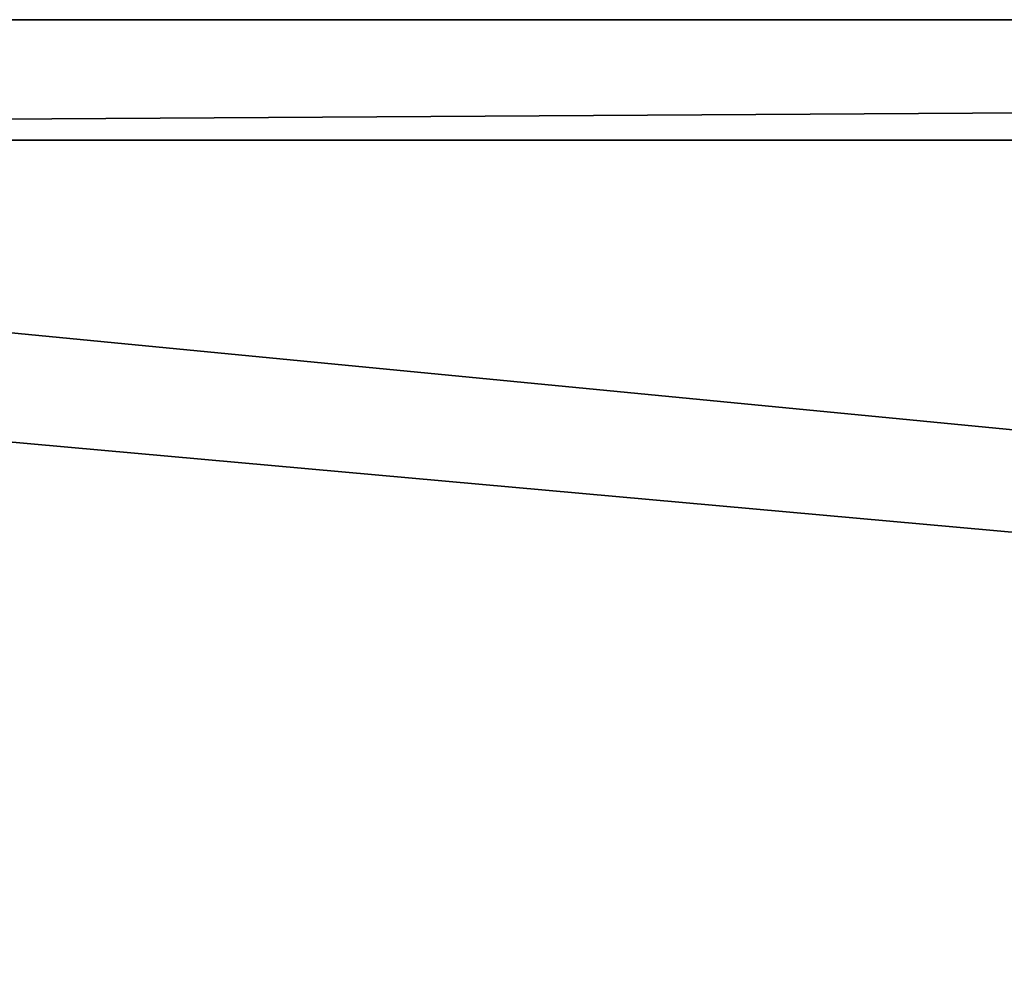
# Model space of a CAD drawing. Extents: x 0 to 80, y 0 to 8.
# Tile 256 of 256: x 14 to 18, y 4.1 to 8. Entities that reach past the tile are written whole.
import ezdxf

# ---------------------------------------------------------------- set-up
doc = ezdxf.new("R2010")
doc.units = 0
doc.header["$LTSCALE"] = 2.54
doc.layers.get('0').update_dxf_attribs({"color": 13, "linetype": 'CONTINUOUS'})

# ---------------------------------------------------------------- blocks, each defined once
blk = doc.blocks.new('P__KA__AZIENKOWA_DOCIA_80C')
at = {"color": 0}
for p, q in [((0, 7.5, 0.15), (79.5, 8, 0.15)), ((0, 7.5, 0.15), (79.5, 8, 0.15)), ((80, 0.3), (0.5, 8)), ((0.5, 8), (79.5, 8)), ((80, 0.3), (0.5, 8)), ((79.5, 8, 0.15), (0.5, 8, 0.15)), ((79.5, 8, 0.15), (0.5, 8, 0.15)), ((79.5, 8, 0.15), (0.5, 8)), ((79.5, 8, 0.15), (0.5, 8)), ((0.5, 8), (79.5, 8)), ((80, 0.3, 0.15), (0, 7.5, 0.15)), ((80, 0.3, 0.15), (0, 7.5, 0.15)), ((80, 7.5, 0.15), (0, 7.5, 0.15)), ((80, 7.5, 0.15), (0, 7.5, 0.15))]:
    blk.add_line(p, q, dxfattribs=at)
mesh = blk.add_polyface(dxfattribs=at)
corners = [(80, 0.3), (0, 0.3), (0.5, 8)]
mesh.append_faces([[corners[k] for k in face] for face in [(0, 1, 2)]], dxfattribs={"color": 0})
mesh = blk.add_polyface(dxfattribs=at)
corners = [(79.5, 8, 0.15), (0.5, 8, 0.15), (0, 7.5, 0.15)]
mesh.append_faces([[corners[k] for k in face] for face in [(0, 1, 2)]], dxfattribs={"color": 0})
mesh = blk.add_polyface(dxfattribs=at)
corners = [(80, 7.5, 0.15), (79.5, 8, 0.15), (0, 7.5, 0.15)]
mesh.append_faces([[corners[k] for k in face] for face in [(0, 1, 2)]], dxfattribs={"color": 0})
mesh = blk.add_polyface(dxfattribs=at)
corners = [(80, 0.3), (0.5, 8), (79.5, 8)]
mesh.append_faces([[corners[k] for k in face] for face in [(0, 1, 2)]], dxfattribs={"color": 0})
mesh = blk.add_polyface(dxfattribs=at)
corners = [(79.5, 8, 0.15), (0.5, 8), (0.5, 8, 0.15)]
mesh.append_faces([[corners[k] for k in face] for face in [(0, 1, 2)]], dxfattribs={"color": 0})
mesh = blk.add_polyface(dxfattribs=at)
corners = [(79.5, 8, 0.15), (79.5, 8), (0.5, 8)]
mesh.append_faces([[corners[k] for k in face] for face in [(0, 1, 2)]], dxfattribs={"color": 0})
mesh = blk.add_polyface(dxfattribs=at)
corners = [(80, 0.3, 0.15), (0, 7.5, 0.15), (0, 0.3, 0.15)]
mesh.append_faces([[corners[k] for k in face] for face in [(0, 1, 2)]], dxfattribs={"color": 0})
mesh = blk.add_polyface(dxfattribs=at)
corners = [(80, 7.5, 0.15), (0, 7.5, 0.15), (80, 0.3, 0.15)]
mesh.append_faces([[corners[k] for k in face] for face in [(0, 1, 2)]], dxfattribs={"color": 0})

msp = doc.modelspace()

# ---------------------------------------------------------------- block references
at = {"color": 0}
msp.add_blockref('P__KA__AZIENKOWA_DOCIA_80C', (0, 0), dxfattribs=at)

doc.saveas('drawing.dxf')
